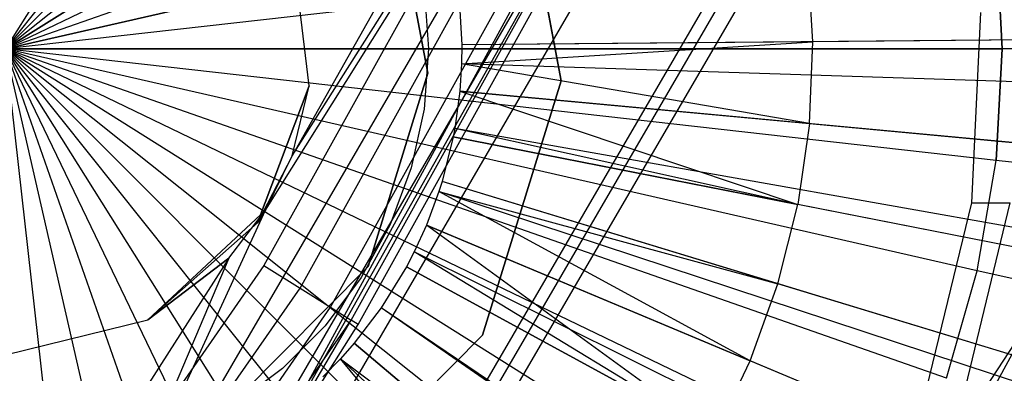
# Model space of a CAD drawing. Extents: x 0.2 to 44.2, y -21.9 to 24.
# Tile 104 of 239: x 36.138 to 37.023, y -8.93 to -8.613. Entities that reach past the tile are written whole.
import ezdxf

# ---------------------------------------------------------------- set-up
doc = ezdxf.new("R2010")
doc.units = 0
doc.header["$LTSCALE"] = 2.54
doc.layers.get('0').update_dxf_attribs({"color": 13, "linetype": 'CONTINUOUS'})

# ---------------------------------------------------------------- blocks, each defined once
blk = doc.blocks.new('GRUPUJ_2')
at = {"color": 0}
for p, q in [((32.65345, 9.54624, 39.17033), (32.6096, 9.7815, 39.17033)), ((32.65345, 9.54624, 39.17033), (32.6096, 9.7815, 39.17033)), ((32.6096, 9.7815, 19.17033), (32.65345, 9.54624, 19.17033)), ((32.6096, 9.7815, 19.17033), (32.65345, 9.54624, 19.17033)), ((32.50032, 9.73193, 39.17033), (32.53365, 9.55312, 39.17033)), ((32.53365, 9.55312, 19.17033), (32.50032, 9.73193, 19.17033)), ((32.53365, 9.55312, 19.17033), (32.50032, 9.73193, 19.17033)), ((32.50032, 9.73193, 39.17033), (32.53365, 9.55312, 39.17033)), ((32.87969, 9.58126, 19.15214), (32.87532, 9.65461, 19.15214)), ((32.87969, 9.58126, 19.15214), (32.87532, 9.65461, 19.15214)), ((32.5304, 9.629, 39.17033), (32.53427, 9.57492, 39.17033)), ((32.56179, 9.61996, 19.20424), (32.56426, 9.5785, 19.20424)), ((32.56179, 9.61996, 19.20424), (32.56426, 9.5785, 19.20424)), ((34.40419, 9.59457, 18.65424), (32.56426, 9.5785, 19.20424)), ((34.40419, 9.59457, 18.65424), (32.56426, 9.5785, 19.20424)), ((33.18992, 9.58396, 19.08494), (32.87969, 9.58126, 19.15214)), ((33.18992, 9.58396, 19.08494), (32.87969, 9.58126, 19.15214)), ((32.53427, 9.57492, 39.17033), (32.5304, 9.52084, 39.17033)), ((32.56405, 9.5615, 19.20424), (32.87969, 9.58126, 19.15214)), ((32.56405, 9.5615, 19.20424), (32.87969, 9.58126, 19.15214)), ((32.56426, 9.5785, 19.20424), (32.56405, 9.5615, 19.20424)), ((32.56426, 9.5785, 19.20424), (32.56405, 9.5615, 19.20424)), ((32.87969, 9.58126, 19.15214), (32.56426, 9.5785, 19.20424)), ((32.87969, 9.58126, 19.15214), (32.56426, 9.5785, 19.20424)), ((32.8766, 9.50784, 19.15214), (32.87969, 9.58126, 19.15214)), ((32.8766, 9.50784, 19.15214), (32.87969, 9.58126, 19.15214)), ((32.56405, 9.5615, 19.20424), (32.56252, 9.53701, 19.20424)), ((32.56405, 9.5615, 19.20424), (32.56252, 9.53701, 19.20424)), ((34.40307, 9.5013, 18.65424), (32.56405, 9.5615, 19.20424)), ((34.40307, 9.5013, 18.65424), (32.56405, 9.5615, 19.20424)), ((32.8766, 9.50784, 19.15214), (32.56405, 9.5615, 19.20424)), ((32.8766, 9.50784, 19.15214), (32.56405, 9.5615, 19.20424)), ((32.53365, 9.55312, 39.17033), (32.48006, 9.37932, 39.17033)), ((32.48006, 9.37932, 19.17033), (32.53365, 9.55312, 19.17033)), ((32.48006, 9.37932, 19.17033), (32.53365, 9.55312, 19.17033)), ((32.53365, 9.55312, 39.17033), (32.48006, 9.37932, 39.17033)), ((32.53365, 9.55312, 19.17033), (32.53365, 9.55312, 39.17033)), ((32.53365, 9.55312, 19.17033), (32.53365, 9.55312, 39.17033)), ((32.58295, 9.31755, 39.17033), (32.65345, 9.54624, 39.17033)), ((32.58295, 9.31755, 39.17033), (32.65345, 9.54624, 39.17033)), ((32.65345, 9.54624, 19.17033), (32.58295, 9.31755, 19.17033)), ((32.65345, 9.54624, 19.17033), (32.58295, 9.31755, 19.17033)), ((32.65345, 9.54624, 39.17033), (32.65345, 9.54624, 19.17033)), ((32.65345, 9.54624, 39.17033), (32.65345, 9.54624, 19.17033)), ((32.56252, 9.53701, 19.20424), (32.55797, 9.50332, 19.20424)), ((32.56252, 9.53701, 19.20424), (32.55797, 9.50332, 19.20424)), ((32.56252, 9.53701, 19.20424), (32.8766, 9.50784, 19.15214)), ((32.56252, 9.53701, 19.20424), (32.86611, 9.4351, 19.15214)), ((32.56252, 9.53701, 19.20424), (32.86611, 9.4351, 19.15214)), ((34.39463, 9.36685, 18.65424), (32.56252, 9.53701, 19.20424)), ((34.39463, 9.36685, 18.65424), (32.56252, 9.53701, 19.20424)), ((32.56252, 9.53701, 19.20424), (32.8766, 9.50784, 19.15214)), ((32.5304, 9.52084, 39.17033), (32.51888, 9.46786, 39.17033)), ((32.55797, 9.50332, 19.20424), (32.55659, 9.4959, 19.20424)), ((32.55797, 9.50332, 19.20424), (32.55659, 9.4959, 19.20424)), ((32.86611, 9.4351, 19.15214), (32.55797, 9.50332, 19.20424)), ((34.3697, 9.18201, 18.65424), (32.55797, 9.50332, 19.20424)), ((34.3697, 9.18201, 18.65424), (32.55797, 9.50332, 19.20424)), ((32.86611, 9.4351, 19.15214), (32.55797, 9.50332, 19.20424)), ((32.8766, 9.50784, 19.15214), (32.86611, 9.4351, 19.15214)), ((32.8766, 9.50784, 19.15214), (32.86611, 9.4351, 19.15214)), ((32.8766, 9.50784, 19.15214), (33.18552, 9.47914, 19.08494)), ((32.8766, 9.50784, 19.15214), (33.18552, 9.47914, 19.08494)), ((32.55659, 9.4959, 19.20424), (32.54653, 9.4556, 19.20424)), ((32.55659, 9.4959, 19.20424), (32.54653, 9.4556, 19.20424)), ((34.36208, 9.14126, 18.65424), (32.55659, 9.4959, 19.20424)), ((34.36208, 9.14126, 18.65424), (32.55659, 9.4959, 19.20424)), ((32.55659, 9.4959, 19.20424), (32.86611, 9.4351, 19.15214)), ((32.55659, 9.4959, 19.20424), (32.86611, 9.4351, 19.15214)), ((32.51888, 9.46786, 39.17033), (32.49993, 9.41706, 39.17033)), ((32.54653, 9.4556, 19.20424), (32.54368, 9.4466, 19.20424)), ((32.54653, 9.4556, 19.20424), (32.54368, 9.4466, 19.20424)), ((34.30688, 8.92012, 18.65424), (32.54653, 9.4556, 19.20424)), ((34.30688, 8.92012, 18.65424), (32.54653, 9.4556, 19.20424)), ((32.84831, 9.3638, 19.15214), (32.54653, 9.4556, 19.20424)), ((32.84831, 9.3638, 19.15214), (32.54653, 9.4556, 19.20424)), ((32.54368, 9.4466, 19.20424), (32.53244, 9.41653, 19.20424)), ((32.54368, 9.4466, 19.20424), (32.53244, 9.41653, 19.20424)), ((34.29123, 8.87072, 18.65424), (32.54368, 9.4466, 19.20424)), ((34.29123, 8.87072, 18.65424), (32.54368, 9.4466, 19.20424)), ((32.8234, 9.29467, 19.15214), (32.54368, 9.4466, 19.20424)), ((32.54368, 9.4466, 19.20424), (32.84831, 9.3638, 19.15214)), ((32.8234, 9.29467, 19.15214), (32.54368, 9.4466, 19.20424)), ((32.54368, 9.4466, 19.20424), (32.84831, 9.3638, 19.15214)), ((32.84831, 9.3638, 19.15214), (32.86611, 9.4351, 19.15214)), ((32.84831, 9.3638, 19.15214), (32.86611, 9.4351, 19.15214)), ((33.17055, 9.3753, 19.08494), (32.86611, 9.4351, 19.15214)), ((33.17055, 9.3753, 19.08494), (32.86611, 9.4351, 19.15214)), ((32.49993, 9.41706, 39.17033), (32.47395, 9.36947, 39.17033)), ((32.53244, 9.41653, 19.20424), (32.52145, 9.39249, 19.20424)), ((32.53244, 9.41653, 19.20424), (32.52145, 9.39249, 19.20424)), ((34.22959, 8.70571, 18.65424), (32.53244, 9.41653, 19.20424)), ((34.22959, 8.70571, 18.65424), (32.53244, 9.41653, 19.20424)), ((32.53244, 9.41653, 19.20424), (32.8234, 9.29467, 19.15214)), ((32.79161, 9.22841, 19.15214), (32.53244, 9.41653, 19.20424)), ((32.79161, 9.22841, 19.15214), (32.53244, 9.41653, 19.20424)), ((32.53244, 9.41653, 19.20424), (32.8234, 9.29467, 19.15214)), ((32.52145, 9.39249, 19.20424), (32.51448, 9.37908, 19.20424)), ((32.52145, 9.39249, 19.20424), (32.51448, 9.37908, 19.20424)), ((34.16926, 8.57376, 18.65424), (32.52145, 9.39249, 19.20424)), ((34.16926, 8.57376, 18.65424), (32.52145, 9.39249, 19.20424)), ((32.79161, 9.22841, 19.15214), (32.52145, 9.39249, 19.20424)), ((32.79161, 9.22841, 19.15214), (32.52145, 9.39249, 19.20424)), ((32.48006, 9.37932, 39.17033), (32.35184, 9.25032, 39.17033)), ((32.35184, 9.25032, 19.17033), (32.48006, 9.37932, 19.17033)), ((32.35184, 9.25032, 19.17033), (32.48006, 9.37932, 19.17033)), ((32.48006, 9.37932, 39.17033), (32.35184, 9.25032, 39.17033)), ((32.48006, 9.37932, 19.17033), (32.48006, 9.37932, 39.17033)), ((32.48006, 9.37932, 19.17033), (32.48006, 9.37932, 39.17033)), ((32.51448, 9.37908, 19.20424), (32.49175, 9.34209, 19.20424)), ((32.51448, 9.37908, 19.20424), (32.49175, 9.34209, 19.20424)), ((32.51448, 9.37908, 19.20424), (32.79161, 9.22841, 19.15214)), ((34.13101, 8.50021, 18.65424), (32.51448, 9.37908, 19.20424)), ((34.13101, 8.50021, 18.65424), (32.51448, 9.37908, 19.20424)), ((32.51448, 9.37908, 19.20424), (32.79161, 9.22841, 19.15214)), ((32.47395, 9.36947, 39.17033), (32.44146, 9.32607, 39.17033)), ((32.8234, 9.29467, 19.15214), (32.84831, 9.3638, 19.15214)), ((32.8234, 9.29467, 19.15214), (32.84831, 9.3638, 19.15214)), ((33.14514, 9.27351, 19.08494), (32.84831, 9.3638, 19.15214)), ((33.14514, 9.27351, 19.08494), (32.84831, 9.3638, 19.15214)), ((32.49175, 9.34209, 19.20424), (32.46768, 9.31059, 19.20424)), ((32.49175, 9.34209, 19.20424), (32.46768, 9.31059, 19.20424)), ((32.75328, 9.16571, 19.15214), (32.49175, 9.34209, 19.20424)), ((34.00627, 8.29719, 18.65424), (32.49175, 9.34209, 19.20424)), ((34.01214, 8.30574, 18.65424), (32.49175, 9.34209, 19.20424)), ((34.00627, 8.29719, 18.65424), (32.49175, 9.34209, 19.20424)), ((34.01214, 8.30574, 18.65424), (32.49175, 9.34209, 19.20424)), ((32.75328, 9.16571, 19.15214), (32.49175, 9.34209, 19.20424)), ((32.44146, 9.32607, 39.17033), (32.40312, 9.28773, 39.17033)), ((32.41424, 9.14782, 39.17033), (32.58295, 9.31755, 39.17033)), ((32.41424, 9.14782, 39.17033), (32.58295, 9.31755, 39.17033)), ((32.58295, 9.31755, 19.17033), (32.41424, 9.14782, 19.17033)), ((32.58295, 9.31755, 19.17033), (32.41424, 9.14782, 19.17033)), ((32.58295, 9.31755, 39.17033), (32.58295, 9.31755, 19.17033)), ((32.58295, 9.31755, 39.17033), (32.58295, 9.31755, 19.17033)), ((32.46768, 9.31059, 19.20424), (32.45518, 9.29643, 19.20424)), ((32.46768, 9.31059, 19.20424), (32.45518, 9.29643, 19.20424)), ((33.87421, 8.12429, 18.65424), (32.46768, 9.31059, 19.20424)), ((33.87421, 8.12429, 18.65424), (32.46768, 9.31059, 19.20424)), ((32.46768, 9.31059, 19.20424), (32.70881, 9.10721, 19.15214)), ((32.46768, 9.31059, 19.20424), (32.70881, 9.10721, 19.15214)), ((32.45518, 9.29643, 19.20424), (32.43933, 9.28024, 19.20424)), ((32.45518, 9.29643, 19.20424), (32.43933, 9.28024, 19.20424)), ((33.80559, 8.04663, 18.65424), (32.45518, 9.29643, 19.20424)), ((33.80559, 8.04663, 18.65424), (32.45518, 9.29643, 19.20424)), ((32.65865, 9.05351, 19.15214), (32.45518, 9.29643, 19.20424)), ((32.45518, 9.29643, 19.20424), (32.70881, 9.10721, 19.15214)), ((32.65865, 9.05351, 19.15214), (32.45518, 9.29643, 19.20424)), ((32.45518, 9.29643, 19.20424), (32.70881, 9.10721, 19.15214)), ((32.79161, 9.22841, 19.15214), (32.8234, 9.29467, 19.15214)), ((32.79161, 9.22841, 19.15214), (32.8234, 9.29467, 19.15214)), ((33.10956, 9.17481, 19.08494), (32.8234, 9.29467, 19.15214)), ((33.10956, 9.17481, 19.08494), (32.8234, 9.29467, 19.15214)), ((32.40312, 9.28773, 39.17033), (32.35971, 9.25524, 39.17033))]:
    blk.add_line(p, q, dxfattribs=at)
blk = doc.blocks.new('KARO-10934_STL')
at = {"color": 0}
for p, q in [((37.46732, -6.97897, 125.94955), (36.31856, -9.08277, 125.94955)), ((37.46732, -6.97897, 125.94955), (36.31856, -9.08277, 125.94955)), ((36.75508, -9.41992, 126.30248), (38.02227, -7.08549, 126.30248)), ((36.75508, -9.41992, 126.30248), (38.02227, -7.08549, 126.30248)), ((37.17884, -7.35459, 124.29955), (36.35786, -8.8337, 124.29955)), ((37.17884, -7.35459, 124.29955), (36.35786, -8.8337, 124.29955)), ((36.39034, -8.85394, 124.30717), (37.2132, -7.37144, 124.30717)), ((36.39034, -8.85394, 124.30717), (37.2132, -7.37144, 124.30717)), ((36.41787, -8.8711, 124.32885), (37.24232, -7.38572, 124.32885)), ((36.41787, -8.8711, 124.32885), (37.24232, -7.38572, 124.32885)), ((36.43627, -8.88257, 124.36128), (37.26179, -7.39527, 124.36128)), ((36.43627, -8.88257, 124.36128), (37.26179, -7.39527, 124.36128)), ((36.31856, -9.08277, 125.94955), (37.26862, -7.39862, 124.39956)), ((36.31856, -9.08277, 125.94955), (37.26862, -7.39862, 124.39956)), ((36.44273, -8.8866, 124.39956), (37.26862, -7.39862, 124.39956)), ((36.44273, -8.8866, 124.39956), (37.26862, -7.39862, 124.39956)), ((37.02087, -7.60205, 125.88578), (36.38338, -8.73498, 125.88578)), ((37.02087, -7.60205, 125.88578), (36.38338, -8.73498, 125.88578)), ((37.08091, -7.63281, 125.8986), (36.16834, -9.19854, 125.8986)), ((37.08091, -7.63281, 125.8986), (36.16834, -9.19854, 125.8986)), ((36.35935, -8.78395, 125.88594), (37.08091, -7.63281, 125.8986)), ((36.35935, -8.78395, 125.88594), (37.08091, -7.63281, 125.8986)), ((36.38338, -8.73498, 125.88578), (37.08091, -7.63281, 125.8986)), ((36.38338, -8.73498, 125.88578), (37.08091, -7.63281, 125.8986)), ((36.21772, -9.23103, 125.93354), (37.13351, -7.65977, 125.93354)), ((36.21772, -9.23103, 125.93354), (37.13351, -7.65977, 125.93354)), ((36.25426, -9.25507, 125.98647), (37.17244, -7.67972, 125.98647)), ((36.25426, -9.25507, 125.98647), (37.17244, -7.67972, 125.98647)), ((36.33986, -9.31138, 126.16494), (37.26363, -7.72644, 126.16494)), ((36.33986, -9.31138, 126.16494), (37.26363, -7.72644, 126.16494)), ((37.27278, -7.73114, 126.18177), (36.34846, -9.31704, 126.18177)), ((37.27278, -7.73114, 126.18177), (36.34846, -9.31704, 126.18177)), ((36.36157, -9.32566, 126.19373), (37.28675, -7.7383, 126.19373)), ((36.36157, -9.32566, 126.19373), (37.28675, -7.7383, 126.19373)), ((35.6024, -11.078, 124.28496), (37.67017, -7.93476, 124.28496)), ((35.6024, -11.078, 126.15248), (37.67017, -7.93476, 124.28496)), ((35.6024, -11.078, 124.28496), (37.67017, -7.93476, 124.28496)), ((35.6024, -11.078, 126.15248), (37.67017, -7.93476, 124.28496)), ((36.3987, -8.67206, 125.88564), (36.38283, -8.5414, 125.88507)), ((36.3987, -8.67206, 40.38496), (36.38283, -8.5414, 40.38496)), ((36.3987, -8.67206, 125.88564), (36.38283, -8.5414, 125.88507)), ((36.3987, -8.67206, 40.38496), (36.38283, -8.5414, 40.38496)), ((37.00179, -8.60626, 31.8506), (36.99365, -8.77717, 31.85053)), ((37.00179, -8.60626, 31.8506), (36.99365, -8.77717, 31.85053)), ((36.35202, -8.79513, 40.38496), (36.3987, -8.67206, 40.38496)), ((36.3987, -8.67206, 125.88564), (36.35202, -8.79513, 40.38496)), ((36.3987, -8.67206, 125.88564), (36.35202, -8.79513, 40.38496)), ((36.35202, -8.79513, 40.38496), (36.3987, -8.67206, 40.38496)), ((36.38338, -8.73498, 125.88578), (36.3987, -8.67206, 125.88564)), ((36.38338, -8.73498, 125.88578), (36.3987, -8.67206, 125.88564)), ((36.3987, -8.67206, 40.38496), (36.3987, -8.67206, 125.88564)), ((36.3987, -8.67206, 40.38496), (36.3987, -8.67206, 125.88564)), ((36.38338, -8.73498, 125.88578), (36.35202, -8.79513, 40.38496)), ((36.38338, -8.73498, 125.88578), (36.35202, -8.79513, 40.38496)), ((36.35935, -8.78395, 125.88594), (36.38338, -8.73498, 125.88578)), ((36.35935, -8.78395, 125.88594), (36.38338, -8.73498, 125.88578)), ((36.99365, -8.77717, 31.85053), (36.95331, -8.94345, 31.85018)), ((36.99365, -8.77717, 31.85053), (36.95331, -8.94345, 31.85018)), ((36.98821, -8.94345, 27.85034), (37.02855, -8.77717, 27.85069)), ((36.98821, -8.94345, 27.85034), (37.02855, -8.77717, 27.85069)), ((36.99365, -8.77717, 31.85053), (37.02855, -8.77717, 27.85069)), ((36.99365, -8.77717, 31.85053), (37.02855, -8.77717, 27.85069)), ((36.16834, -9.19854, 125.8986), (36.35935, -8.78395, 125.88594)), ((36.16834, -9.19854, 125.8986), (36.35935, -8.78395, 125.88594)), ((36.35935, -8.78395, 125.88594), (36.2535, -8.88242, 40.38496)), ((36.35935, -8.78395, 125.88594), (36.2535, -8.88242, 40.38496)), ((36.3264, -8.82692, 125.88578), (36.35935, -8.78395, 125.88594)), ((36.3264, -8.82692, 125.88578), (36.35935, -8.78395, 125.88594)), ((36.35935, -8.78395, 125.88594), (36.35202, -8.79513, 40.38496)), ((36.35935, -8.78395, 125.88594), (36.35202, -8.79513, 40.38496)), ((36.2535, -8.88242, 40.38496), (36.35202, -8.79513, 40.38496)), ((36.2535, -8.88242, 40.38496), (36.35202, -8.79513, 40.38496)), ((36.3264, -8.82692, 125.88578), (36.11198, -9.16148, 125.88578)), ((36.3264, -8.82692, 125.88578), (36.11198, -9.16148, 125.88578)), ((36.3264, -8.82692, 125.88578), (36.16834, -9.19854, 125.8986)), ((36.3264, -8.82692, 125.88578), (36.16834, -9.19854, 125.8986)), ((36.2535, -8.88242, 125.88556), (36.3264, -8.82692, 125.88578)), ((36.3264, -8.82692, 125.88578), (36.2535, -8.88242, 40.38496)), ((36.3264, -8.82692, 125.88578), (36.2535, -8.88242, 40.38496)), ((36.2535, -8.88242, 125.88556), (36.3264, -8.82692, 125.88578)), ((36.35786, -8.8337, 124.29955), (35.39146, -10.22217, 124.29955)), ((36.35786, -8.8337, 124.29955), (35.39146, -10.22217, 124.29955)), ((36.35786, -8.8337, 124.29955), (36.39034, -8.85394, 124.30717)), ((36.35786, -8.8337, 124.29955), (36.39034, -8.85394, 124.30717)), ((35.42172, -10.2456, 124.30717), (36.39034, -8.85394, 124.30717)), ((35.42172, -10.2456, 124.30717), (36.39034, -8.85394, 124.30717)), ((36.39034, -8.85394, 124.30717), (36.41787, -8.8711, 124.32885)), ((36.39034, -8.85394, 124.30717), (36.41787, -8.8711, 124.32885)), ((35.44737, -10.26545, 124.32885), (36.41787, -8.8711, 124.32885)), ((35.44737, -10.26545, 124.32885), (36.41787, -8.8711, 124.32885)), ((36.41787, -8.8711, 124.32885), (36.43627, -8.88257, 124.36128)), ((36.41787, -8.8711, 124.32885), (36.43627, -8.88257, 124.36128)), ((35.46451, -10.27872, 124.36128), (36.43627, -8.88257, 124.36128)), ((35.46451, -10.27872, 124.36128), (36.43627, -8.88257, 124.36128)), ((36.1257, -8.91391, 125.88491), (36.2535, -8.88242, 125.88556)), ((36.1257, -8.91391, 40.38496), (36.2535, -8.88242, 40.38496)), ((36.1257, -8.91391, 125.88491), (36.2535, -8.88242, 125.88556)), ((36.1257, -8.91391, 40.38496), (36.2535, -8.88242, 40.38496)), ((36.2535, -8.88242, 40.38496), (36.2535, -8.88242, 125.88556)), ((36.2535, -8.88242, 40.38496), (36.2535, -8.88242, 125.88556)), ((36.31856, -9.08277, 124.39956), (36.43627, -8.88257, 124.36128)), ((36.31856, -9.08277, 124.39956), (36.43627, -8.88257, 124.36128)), ((36.44273, -8.8866, 124.39956), (36.43627, -8.88257, 124.36128)), ((36.44273, -8.8866, 124.39956), (36.43627, -8.88257, 124.36128)), ((36.31856, -9.08277, 125.94955), (36.44273, -8.8866, 124.39956)), ((36.31856, -9.08277, 124.39956), (36.44273, -8.8866, 124.39956)), ((36.31856, -9.08277, 125.94955), (36.44273, -8.8866, 124.39956)), ((36.31856, -9.08277, 124.39956), (36.44273, -8.8866, 124.39956))]:
    blk.add_line(p, q, dxfattribs=at)
blk.add_blockref('GRUPUJ_2', (3.97143, -18.21384, 12.86887), dxfattribs=at)
blk = doc.blocks.new('GRUPUJ_1')
at = {"color": 0}
for p, q in [((36.38009, 14.0597, 30.54521), (35.90354, 13.30128, 30.59552)), ((36.38009, 14.0597, 30.54521), (35.90354, 13.30128, 30.59552)), ((36.38009, 14.0597, 14.64582), (35.90354, 13.30128, 14.59552)), ((36.38009, 14.0597, 14.64582), (35.90354, 13.30128, 14.59552)), ((36.46201, 14.00158, 30.54521), (35.90354, 13.30128, 30.59552)), ((36.46201, 14.00158, 30.54521), (35.90354, 13.30128, 30.59552)), ((36.46201, 14.00158, 14.64582), (35.90354, 13.30128, 14.59552)), ((36.46201, 14.00158, 14.64582), (35.90354, 13.30128, 14.59552)), ((36.53691, 13.93465, 30.54521), (35.90354, 13.30128, 30.59552)), ((36.53691, 13.93465, 30.54521), (35.90354, 13.30128, 30.59552)), ((36.53691, 13.93465, 14.64582), (35.90354, 13.30128, 14.59552)), ((36.53691, 13.93465, 14.64582), (35.90354, 13.30128, 14.59552)), ((36.60384, 13.85975, 30.54521), (35.90354, 13.30128, 30.59552)), ((36.60384, 13.85975, 30.54521), (35.90354, 13.30128, 30.59552)), ((36.60384, 13.85975, 14.64582), (35.90354, 13.30128, 14.59552)), ((36.60384, 13.85975, 14.64582), (35.90354, 13.30128, 14.59552)), ((35.90354, 13.30128, 30.59552), (36.66197, 13.77783, 30.54521)), ((35.90354, 13.30128, 30.59552), (36.66197, 13.77783, 30.54521)), ((36.66197, 13.77783, 14.64582), (35.90354, 13.30128, 14.59552)), ((36.66197, 13.77783, 14.64582), (35.90354, 13.30128, 14.59552)), ((36.71055, 13.68992, 30.54521), (35.90354, 13.30128, 30.59552)), ((36.71055, 13.68992, 30.54521), (35.90354, 13.30128, 30.59552)), ((36.71055, 13.68992, 14.64582), (35.90354, 13.30128, 14.59552)), ((36.71055, 13.68992, 14.64582), (35.90354, 13.30128, 14.59552)), ((36.74899, 13.59712, 14.64582), (35.90354, 13.30128, 14.59552)), ((36.74899, 13.59712, 30.54521), (35.90354, 13.30128, 30.59552)), ((36.74899, 13.59712, 30.54521), (35.90354, 13.30128, 30.59552)), ((36.74899, 13.59712, 14.64582), (35.90354, 13.30128, 14.59552)), ((35.90354, 13.30128, 14.59552), (36.7768, 13.5006, 14.64582)), ((36.7768, 13.5006, 30.54521), (35.90354, 13.30128, 30.59552)), ((36.7768, 13.5006, 30.54521), (35.90354, 13.30128, 30.59552)), ((35.90354, 13.30128, 14.59552), (36.7768, 13.5006, 14.64582)), ((36.79362, 13.40157, 30.54521), (35.90354, 13.30128, 30.59552)), ((36.79362, 13.40157, 30.54521), (35.90354, 13.30128, 30.59552)), ((36.79362, 13.40157, 14.64582), (35.90354, 13.30128, 14.59552)), ((36.79362, 13.40157, 14.64582), (35.90354, 13.30128, 14.59552)), ((36.79926, 13.30128, 30.54521), (36.79362, 13.40157, 30.54521)), ((36.79926, 13.30128, 30.54521), (36.79362, 13.40157, 30.54521)), ((36.79362, 13.40157, 14.64582), (36.79926, 13.30128, 14.64582)), ((36.79362, 13.40157, 14.64582), (36.79926, 13.30128, 14.64582)), ((36.71055, 12.91264, 30.54521), (35.90354, 13.30128, 30.59552)), ((36.66197, 12.82473, 30.54521), (35.90354, 13.30128, 30.59552)), ((36.79362, 13.20099, 14.64582), (35.90354, 13.30128, 14.59552)), ((35.90354, 13.30128, 14.59552), (36.79926, 13.30128, 14.64582)), ((36.00383, 12.4112, 30.54521), (35.90354, 13.30128, 30.59552)), ((36.10286, 12.42802, 30.54521), (35.90354, 13.30128, 30.59552)), ((36.00383, 12.4112, 30.54521), (35.90354, 13.30128, 30.59552)), ((36.19938, 12.45583, 30.54521), (35.90354, 13.30128, 30.59552)), ((36.10286, 12.42802, 30.54521), (35.90354, 13.30128, 30.59552)), ((36.29218, 12.49427, 30.54521), (35.90354, 13.30128, 30.59552)), ((36.19938, 12.45583, 30.54521), (35.90354, 13.30128, 30.59552)), ((36.38009, 12.54286, 30.54521), (35.90354, 13.30128, 30.59552)), ((36.29218, 12.49427, 30.54521), (35.90354, 13.30128, 30.59552)), ((36.46201, 12.60098, 30.54521), (35.90354, 13.30128, 30.59552)), ((36.38009, 12.54286, 30.54521), (35.90354, 13.30128, 30.59552)), ((36.53691, 12.66791, 30.54521), (35.90354, 13.30128, 30.59552)), ((36.46201, 12.60098, 30.54521), (35.90354, 13.30128, 30.59552)), ((36.60384, 12.74281, 30.54521), (35.90354, 13.30128, 30.59552)), ((36.53691, 12.66791, 30.54521), (35.90354, 13.30128, 30.59552)), ((36.66197, 12.82473, 30.54521), (35.90354, 13.30128, 30.59552)), ((36.60384, 12.74281, 30.54521), (35.90354, 13.30128, 30.59552)), ((36.74899, 13.00544, 30.54521), (35.90354, 13.30128, 30.59552)), ((36.71055, 12.91264, 30.54521), (35.90354, 13.30128, 30.59552)), ((36.7768, 13.10197, 30.54521), (35.90354, 13.30128, 30.59552)), ((36.74899, 13.00544, 30.54521), (35.90354, 13.30128, 30.59552)), ((36.79362, 13.20099, 30.54521), (35.90354, 13.30128, 30.59552)), ((36.7768, 13.10197, 30.54521), (35.90354, 13.30128, 30.59552)), ((36.79926, 13.30128, 30.54521), (35.90354, 13.30128, 30.59552)), ((36.79926, 13.30128, 30.54521), (35.90354, 13.30128, 30.59552)), ((36.79362, 13.20099, 30.54521), (35.90354, 13.30128, 30.59552)), ((36.74899, 13.00544, 14.64582), (35.90354, 13.30128, 14.59552)), ((36.7768, 13.10197, 14.64582), (35.90354, 13.30128, 14.59552)), ((36.60384, 12.74281, 14.64582), (35.90354, 13.30128, 14.59552)), ((36.66197, 12.82473, 14.64582), (35.90354, 13.30128, 14.59552)), ((36.53691, 12.66791, 14.64582), (35.90354, 13.30128, 14.59552)), ((36.60384, 12.74281, 14.64582), (35.90354, 13.30128, 14.59552)), ((36.7768, 13.10197, 14.64582), (35.90354, 13.30128, 14.59552)), ((36.79362, 13.20099, 14.64582), (35.90354, 13.30128, 14.59552)), ((36.71055, 12.91264, 14.64582), (35.90354, 13.30128, 14.59552)), ((36.74899, 13.00544, 14.64582), (35.90354, 13.30128, 14.59552)), ((36.66197, 12.82473, 14.64582), (35.90354, 13.30128, 14.59552)), ((36.71055, 12.91264, 14.64582), (35.90354, 13.30128, 14.59552)), ((36.10286, 12.42802, 14.64582), (35.90354, 13.30128, 14.59552)), ((36.19938, 12.45583, 14.64582), (35.90354, 13.30128, 14.59552)), ((36.38009, 12.54286, 14.64582), (35.90354, 13.30128, 14.59552)), ((36.46201, 12.60098, 14.64582), (35.90354, 13.30128, 14.59552)), ((36.29218, 12.49427, 14.64582), (35.90354, 13.30128, 14.59552)), ((36.38009, 12.54286, 14.64582), (35.90354, 13.30128, 14.59552)), ((36.00383, 12.4112, 14.64582), (35.90354, 13.30128, 14.59552)), ((36.46201, 12.60098, 14.64582), (35.90354, 13.30128, 14.59552)), ((36.53691, 12.66791, 14.64582), (35.90354, 13.30128, 14.59552)), ((36.19938, 12.45583, 14.64582), (35.90354, 13.30128, 14.59552)), ((36.29218, 12.49427, 14.64582), (35.90354, 13.30128, 14.59552)), ((36.00383, 12.4112, 14.64582), (35.90354, 13.30128, 14.59552)), ((36.10286, 12.42802, 14.64582), (35.90354, 13.30128, 14.59552)), ((35.90354, 13.30128, 14.59552), (36.79926, 13.30128, 14.64582)), ((36.79926, 13.30128, 14.64582), (36.79362, 13.20099, 14.64582)), ((36.79362, 13.20099, 30.54521), (36.79926, 13.30128, 30.54521)), ((36.79362, 13.20099, 30.54521), (36.79926, 13.30128, 30.54521)), ((36.79926, 13.30128, 14.64582), (36.79362, 13.20099, 14.64582)), ((37.68371, 13.30128, 30.39494), (36.79926, 13.30128, 30.54521)), ((37.68371, 13.30128, 30.39494), (36.79926, 13.30128, 30.54521)), ((37.68371, 13.30128, 14.79609), (36.79926, 13.30128, 14.64582)), ((37.68371, 13.30128, 14.79609), (36.79926, 13.30128, 14.64582)), ((36.7768, 13.10197, 30.54521), (36.79362, 13.20099, 30.54521)), ((36.7768, 13.10197, 30.54521), (36.79362, 13.20099, 30.54521)), ((36.7768, 13.10197, 14.64582), (36.79362, 13.20099, 14.64582)), ((36.7768, 13.10197, 14.64582), (36.79362, 13.20099, 14.64582)), ((37.67252, 13.10197, 30.39494), (36.79362, 13.20099, 30.54521)), ((37.67252, 13.10197, 30.39494), (36.79362, 13.20099, 30.54521)), ((37.67252, 13.10197, 14.79609), (36.79362, 13.20099, 14.64582)), ((37.67252, 13.10197, 14.79609), (36.79362, 13.20099, 14.64582)), ((36.74899, 13.00544, 30.54521), (36.7768, 13.10197, 30.54521)), ((36.74899, 13.00544, 30.54521), (36.7768, 13.10197, 30.54521)), ((36.74899, 13.00544, 14.64582), (36.7768, 13.10197, 14.64582)), ((36.74899, 13.00544, 14.64582), (36.7768, 13.10197, 14.64582)), ((37.63908, 12.90516, 30.39494), (36.7768, 13.10197, 30.54521)), ((37.63908, 12.90516, 30.39494), (36.7768, 13.10197, 30.54521)), ((37.63908, 12.90516, 14.79609), (36.7768, 13.10197, 14.64582)), ((37.63908, 12.90516, 14.79609), (36.7768, 13.10197, 14.64582))]:
    blk.add_line(p, q, dxfattribs=at)
blk = doc.blocks.new('GRUPUJ_3')
at = {"color": 0}
for name, p in [('GRUPUJ_1', (0, 0)), ('KARO-10934_STL', (-0.22216, 21.9402, -1.25052))]:
    blk.add_blockref(name, p, dxfattribs=at)

msp = doc.modelspace()

# ---------------------------------------------------------------- block references
at = {"color": 0}
msp.add_blockref('GRUPUJ_3', (0.22216, -21.9402, 1.25052), dxfattribs=at)

doc.saveas('drawing.dxf')
